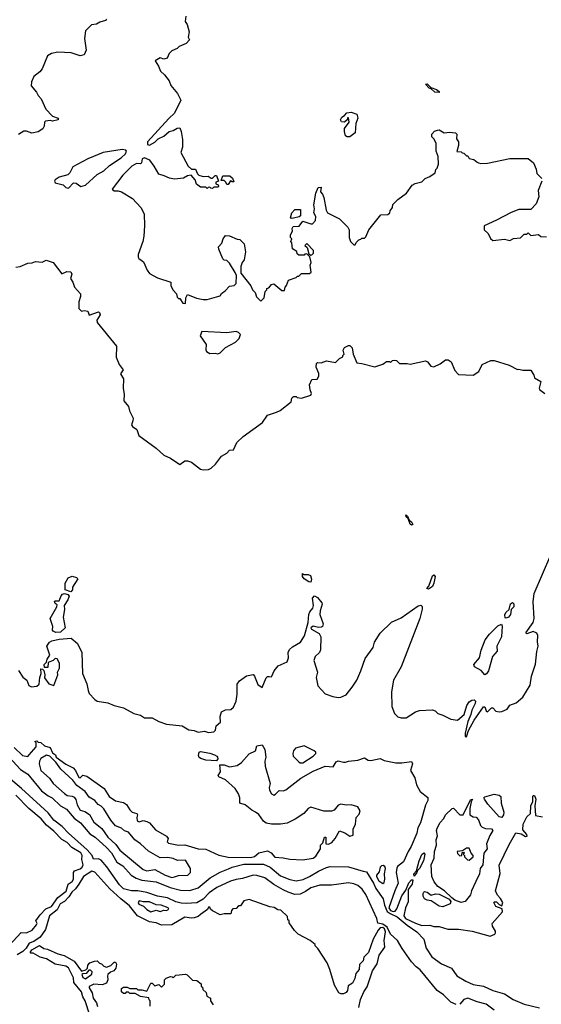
# Model space of a CAD drawing. Extents: x 2239805 to 2396427, y 665731 to 772158.
# Tile 134 of 256: x 2314603 to 2318586, y 703589 to 711109. Entities that reach past the tile are written whole.
import ezdxf

# ---------------------------------------------------------------- set-up
doc = ezdxf.new("R2010")
doc.units = 0

msp = doc.modelspace()

# ---------------------------------------------------------------- linework, layer by layer
at = {"layer": '0CON05XD'}
for points in [[(2315872.5, 711135), (2315867.5, 711095), (2315881.7, 711071.7), (2315897.5, 711015), (2315890, 710975), (2315900, 710955), (2315875, 710927.5), (2315820, 710905), (2315805, 710890), (2315765, 710870), (2315745, 710850), (2315730, 710815), (2315705, 710807.5), (2315675, 710817.5), (2315637.5, 710795), (2315663.6, 710753.6), (2315677.5, 710715), (2315708.3, 710688.3), (2315745, 710642.5), (2315756.4, 710606.4), (2315807.5, 710545), (2315832.5, 710495), (2315786.2, 710395), (2315741.2, 710355), (2315580, 710175), (2315580, 710155), (2315595, 710150), (2315635, 710172.5), (2315660.8, 710199.2), (2315705, 710220), (2315745, 710256.2), (2315775, 710263.8), (2315805, 710281.2), (2315825, 710282.5), (2315836.7, 710255), (2315846.2, 710195), (2315847.5, 710135), (2315833.3, 710095), (2315889.3, 709989.3), (2315915, 709967.5), (2315945, 709966.7), (2315960.7, 709930.7), (2315971.2, 709921.2), (2316005, 709910), (2316043, 709913), (2316065, 709897.5), (2316075, 709897.5), (2316095, 709920), (2316105, 709920), (2316120, 709875), (2316101.7, 709868.3), (2316100, 709855), (2316118.3, 709848.3), (2316120, 709835), (2316115, 709830), (2316085, 709830), (2316075, 709820), (2316061.7, 709821.7), (2316055, 709830), (2316041.7, 709828.3), (2316035, 709820), (2316025, 709830), (2315985, 709830), (2315953.6, 709853.6), (2315942.5, 709885), (2315911.7, 709921.7), (2315885, 709916.7), (2315855, 709898.8), (2315785, 709890), (2315748.3, 709898.3), (2315707, 709917), (2315665, 709930), (2315630.7, 709990.7), (2315595.7, 710035.7), (2315555, 710053.3), (2315537.5, 710045), (2315532.5, 710015), (2315525, 710007.5), (2315495, 710010), (2315459.6, 709990.4), (2315389.8, 709920.2), (2315310, 709815), (2315325, 709802.5), (2315355, 709802.5), (2315380, 709795), (2315465, 709742.5), (2315527.5, 709675), (2315552.5, 709625), (2315557.5, 709535), (2315550, 709455), (2315543.3, 709415), (2315507.5, 709315), (2315507.5, 709295), (2315512.5, 709285), (2315549.8, 709259.8), (2315576.9, 709195), (2315595, 709169.2), (2315655, 709137.5), (2315757.5, 709105), (2315757.5, 709075), (2315773.9, 709043.9), (2315800, 709015), (2315805, 708990), (2315815, 708980), (2315825, 708980), (2315850, 708945), (2315868.3, 708941.7), (2315872.5, 708985), (2315885, 709010), (2315953, 708983), (2316005, 708972.5), (2316035, 708972.5), (2316107, 708993), (2316135, 709000), (2316143.6, 709016.4), (2316173, 709037), (2316205, 709072.5), (2316241.7, 709078.3), (2316256.7, 709095), (2316257.5, 709155), (2316248.3, 709178.3), (2316205, 709250), (2316185, 709270), (2316165, 709272.5), (2316155, 709282.5), (2316123.3, 709355), (2316120, 709375), (2316147, 709403), (2316157.5, 709435), (2316175, 709460), (2316205, 709457.5), (2316263, 709433), (2316285, 709430), (2316317, 709397), (2316327, 709337), (2316317.5, 709275), (2316302.5, 709255), (2316292.5, 709225), (2316293, 709173), (2316367.5, 709075), (2316380, 709045), (2316400, 709025), (2316411.7, 708991.7), (2316445, 708960), (2316470, 708985), (2316478.3, 709031.7), (2316490, 709045), (2316490, 709055), (2316505, 709060), (2316525, 709087.5), (2316545, 709092.5), (2316605, 709040), (2316625, 709040), (2316630, 709065), (2316641.7, 709078.3), (2316655, 709120), (2316715, 709140), (2316725, 709150), (2316735, 709150), (2316755, 709170), (2316815, 709170), (2316828.3, 709181.7), (2316820, 709235), (2316830, 709255), (2316817.5, 709297.5), (2316795, 709320), (2316781.7, 709318.3), (2316775, 709310), (2316735, 709310), (2316721.7, 709321.7), (2316718.3, 709338.3), (2316685, 709360), (2316680, 709405), (2316672.5, 709415), (2316680, 709435), (2316670, 709445), (2316670, 709465), (2316687.5, 709492.5), (2316682.5, 709515), (2316691.7, 709528.3), (2316738.3, 709531.7), (2316765, 709570), (2316825, 709550), (2316839.5, 709550.5), (2316862.9, 709575), (2316865.4, 709605.4), (2316850, 709635), (2316854, 709665), (2316848.8, 709695), (2316863.3, 709785), (2316882.3, 709827.7), (2316905, 709830), (2316900, 709795), (2316916.1, 709776.1), (2316925, 709750), (2316942.5, 709655), (2316952.5, 709635), (2317045, 709587.5), (2317110, 709525), (2317120, 709505), (2317120, 709445), (2317130, 709415), (2317155, 709390), (2317165, 709390), (2317171.7, 709408.3), (2317191.7, 709428.3), (2317208.3, 709431.7), (2317215, 709440), (2317235, 709440), (2317245, 709450), (2317270, 709505), (2317361.7, 709618.3), (2317415, 709620), (2317430, 709635), (2317431.7, 709648.3), (2317450, 709675), (2317451.7, 709698.3), (2317490, 709735), (2317556.4, 709783.6), (2317600, 709845), (2317623, 709857), (2317675, 709870), (2317700, 709895), (2317735, 709910), (2317775, 709940), (2317780, 709965), (2317790, 709975), (2317800, 710005), (2317797.5, 710065), (2317782.5, 710105), (2317782.5, 710165), (2317765, 710200), (2317750, 710215), (2317750, 710235), (2317771.7, 710258.3), (2317793.6, 710266.4), (2317805, 710266.7), (2317845, 710243.8), (2317885, 710250), (2317930, 710245), (2317940, 710235), (2317938.3, 710198.3), (2317952.5, 710175), (2317953, 710147), (2317941.7, 710101.7), (2317975, 710100), (2317981.7, 710091.7), (2317995, 710090), (2318015, 710070), (2318025, 710070), (2318035, 710050), (2318071.7, 710041.7), (2318095, 710020), (2318106.7, 710016.7), (2318125, 710010), (2318176.1, 710013.9), (2318345, 710050), (2318485, 710050), (2318527.5, 710015), (2318547, 709967), (2318552.5, 709935), (2318590, 709895)], [(2315267, 711113), (2315258.3, 711101.7), (2315215, 711090), (2315190, 711075), (2315150.5, 711069.5), (2315106.7, 711025), (2315097.5, 710965), (2315110, 710875), (2315095, 710840), (2315065, 710832.5), (2314996.4, 710856.4), (2314895, 710862), (2314845, 710851.9), (2314815, 710832), (2314775.5, 710734.5), (2314758.3, 710711.7), (2314710, 710675), (2314692.5, 710635), (2314690, 710605), (2314732.5, 710555), (2314745, 710530), (2314767.5, 710505), (2314802.5, 710425), (2314855, 710373.3), (2314895.8, 710355.8), (2314896.7, 710345), (2314855, 710333.8), (2314835, 710340), (2314800, 710335), (2314793, 710327), (2314790, 710295), (2314780, 710275), (2314745, 710252.5), (2314695, 710242.5), (2314655, 710256.7), (2314635, 710256.7), (2314595, 710233.3)], [(2317805, 710552.5), (2317772.5, 710555), (2317745, 710580), (2317730, 710585), (2317702.5, 710617.5), (2317715, 710620), (2317741.7, 710591.7), (2317785, 710576.7), (2317805, 710560), (2317805, 710552.5)], [(2317125, 710213.3), (2317103.6, 710213.6), (2317091.7, 710221.7), (2317082.5, 710255), (2317083, 710277), (2317120, 710325), (2317115, 710360), (2317105, 710360), (2317102.5, 710345), (2317083, 710327), (2317060, 710330), (2317052.5, 710345), (2317062.5, 710365), (2317083, 710377), (2317101.7, 710398.3), (2317135, 710402.5), (2317177.7, 710387.7), (2317186.1, 710356.1), (2317169.2, 710315), (2317164, 710246), (2317125, 710213.3)], [(2314975, 709822.5), (2315015, 709862.5), (2315035, 709860), (2315070, 709835), (2315105, 709846), (2315195, 709926), (2315245, 709954.3), (2315288, 709995), (2315377.4, 710052.6), (2315411.2, 710085), (2315420, 710105), (2315412.5, 710112.5), (2315385, 710116.7), (2315240, 710095), (2315123.3, 710045), (2315010, 709985), (2314985, 709940), (2314970, 709925), (2314905, 709906.7), (2314875, 709886.7), (2314870, 709875), (2314875, 709862.5), (2314935, 709847.5), (2314955, 709827.5), (2314975, 709822.5)], [(2316195, 709850), (2316185, 709850), (2316178.3, 709868.3), (2316165, 709880), (2316141.7, 709881.7), (2316155, 709917.5), (2316207, 709917), (2316228.3, 709898.3), (2316238.3, 709871.7), (2316225, 709870), (2316211.7, 709878.3), (2316195, 709850)], [(2318590, 709875), (2318562.5, 709805), (2318567.5, 709755), (2318547, 709703), (2318505, 709660), (2318415, 709660), (2318355, 709637.5), (2318243.3, 709576.7), (2318150, 709535), (2318150, 709505), (2318180, 709475), (2318197, 709437), (2318215, 709422.5), (2318305, 709432.5), (2318345, 709422.5), (2318373, 709437), (2318427, 709443), (2318455, 709470), (2318475, 709470), (2318485, 709480), (2318505, 709460), (2318565, 709467.5), (2318583, 709453), (2318625, 709450)], [(2316675, 709590), (2316670, 709595), (2316680, 709635), (2316705, 709660), (2316748.3, 709658.3), (2316748.3, 709611.7), (2316737, 709603), (2316695, 709593.3), (2316675, 709590)], [(2316825, 709310), (2316835, 709312.5), (2316847.5, 709325), (2316847.5, 709345), (2316795, 709400), (2316780, 709385), (2316798.3, 709368.3), (2316811.7, 709321.7), (2316825, 709310)], [(2314575, 709218.1), (2314605.8, 709224.2), (2314665, 709248.8), (2314699.3, 709250.7), (2314725, 709261.2), (2314775, 709257.5), (2314805, 709272.5), (2314860, 709255), (2314925, 709167.5), (2314964.4, 709185.6), (2314995, 709183.8), (2315001.4, 709165), (2314992.3, 709132.3), (2315010, 709105), (2315022.5, 709065), (2315067.5, 709015), (2315067.5, 708995), (2315053.6, 708953.6), (2315053.9, 708903.9), (2315075, 708882.5), (2315095, 708887.5), (2315123.3, 708883.3), (2315135, 708852.5), (2315205, 708876.7), (2315213, 708873), (2315216.7, 708855), (2315193.3, 708815), (2315193.8, 708795), (2315342.9, 708615), (2315340.7, 708530.7), (2315363.3, 708475), (2315392.5, 708435), (2315372.5, 708405), (2315396.7, 708365), (2315392.5, 708295), (2315401.2, 708245), (2315398.3, 708198.3), (2315433.8, 708155), (2315440.5, 708120.5), (2315470, 708065), (2315466.7, 708045), (2315456.2, 708015), (2315465, 708001.2), (2315498.3, 707978.3), (2315514.1, 707934.1), (2315646.4, 707836.4), (2315705, 707782.5), (2315755, 707760), (2315825, 707712.5), (2315865, 707738.8), (2315885, 707738.8), (2315915, 707730), (2315985, 707676.7), (2316005, 707670), (2316045, 707673.3), (2316066.1, 707683.9), (2316097.5, 707715), (2316143.6, 707776.4), (2316185, 707797.5), (2316205, 707820), (2316236.4, 707823.6), (2316260.7, 707879.3), (2316310, 707925), (2316457.7, 708032.3), (2316495, 708087.5), (2316565, 708110), (2316592.5, 708125), (2316675, 708190), (2316681.7, 708218.3), (2316695, 708230), (2316715, 708230), (2316723, 708223), (2316755, 708217.5), (2316825, 708240), (2316832.5, 708255), (2316820.7, 708280.7), (2316815, 708320), (2316835, 708360), (2316875, 708362.5), (2316887.5, 708385), (2316887, 708407), (2316867.5, 708455), (2316868.3, 708481.7), (2316878.3, 708491.7), (2316905, 708487.5), (2316945, 708502.5), (2317015, 708490), (2317045, 708520), (2317070, 708535), (2317070, 708545), (2317080, 708555), (2317072.5, 708585), (2317082.5, 708605), (2317115, 708620), (2317125, 708620), (2317141.7, 708601.7), (2317150, 708555), (2317177, 708487), (2317215, 708483.3), (2317315, 708457.5), (2317375, 708476.7), (2317405, 708497.5), (2317427, 708497), (2317435, 708490), (2317450, 708505), (2317465, 708507.5), (2317480, 708505), (2317503, 708483), (2317563, 708483), (2317585, 708477.5), (2317703, 708503), (2317717.5, 708495), (2317741.7, 708461.7), (2317765, 708457.5), (2317815, 708480), (2317855, 708510), (2317875, 708510), (2317897.5, 708495), (2317925, 708430), (2317955, 708400), (2318065, 708393.3), (2318108.8, 708421.2), (2318133.9, 708476.1), (2318200, 708505), (2318225, 708506.7), (2318339.5, 708469.5), (2318405, 708437.5), (2318415, 708440), (2318445, 708431.2), (2318505, 708433.3), (2318528.8, 708395), (2318533.6, 708373.6), (2318583.3, 708345), (2318570, 708295), (2318572.5, 708285), (2318613, 708253)], [(2316115, 708557.5), (2316135, 708563.3), (2316173.9, 708606.1), (2316250, 708645), (2316280, 708675), (2316290, 708705), (2316275, 708720), (2316255, 708727.5), (2316185, 708716.7), (2315993.6, 708726.4), (2315982.5, 708695), (2316027, 708627), (2316023.6, 708586.4), (2316030, 708575), (2316055, 708560), (2316095, 708562.5), (2316115, 708557.5)], [(2317595, 707247.5), (2317584, 707255), (2317570, 707300), (2317555, 707312.5), (2317551.7, 707328.3), (2317565, 707317.5), (2317577.5, 707287.5), (2317595, 707272.5), (2317605, 707252.5), (2317595, 707247.5)], [(2317625, 705822.5), (2317655, 705832.5), (2317755, 705837.5), (2317775, 705830), (2317795, 705810), (2317835, 705797.5), (2317895, 705767.5), (2317945, 705760), (2317996.9, 705803.1), (2318018.3, 705871.7), (2318035, 705898.5), (2318055, 705912.2), (2318073.9, 705913.9), (2318083.8, 705903.8), (2318082, 705885), (2318054.4, 705835), (2318048.6, 705801.4), (2318025, 705747.5), (2318005, 705660), (2318003.8, 705633.8), (2318015, 705632.5), (2318030, 705680), (2318072.5, 705757.5), (2318145, 705860), (2318155, 705860), (2318165, 705830), (2318175, 705823.3), (2318205, 705852.5), (2318215, 705852.5), (2318237.7, 705827.7), (2318265, 705822), (2318284.1, 705825.9), (2318326.1, 705843.9), (2318345, 705872.5), (2318395, 705890), (2318445.8, 705935), (2318502, 706025), (2318512, 706095), (2318542.7, 706187.3), (2318552, 706282), (2318562.9, 706325), (2318557.3, 706357.3), (2318559.4, 706405), (2318552.7, 706422.7), (2318525, 706435.6), (2318475, 706417.5), (2318467.5, 706425), (2318524.5, 706505.5), (2318530.8, 706535), (2318522.7, 706662.7), (2318532.1, 706725), (2318657.9, 707022.1)], [(2314995, 706740), (2314950, 706755), (2314951.4, 706805), (2314973.7, 706846.3), (2315005, 706859.4), (2315038, 706848), (2315047, 706837), (2315007.5, 706775), (2315006.4, 706753.6), (2314995, 706740)], [(2316825, 706812.5), (2316810, 706815), (2316775, 706837.5), (2316762.5, 706855), (2316761.7, 706878.3), (2316772.5, 706872.5), (2316805, 706872.5), (2316823, 706863), (2316832.5, 706835), (2316825, 706812.5)], [(2317725, 706760), (2317712.5, 706765), (2317728.3, 706781.7), (2317755, 706860), (2317765, 706870), (2317776.7, 706855), (2317765.8, 706804.2), (2317755, 706780), (2317725, 706760)], [(2314595, 706137.5), (2314626.1, 706086.1), (2314656.7, 706065), (2314673.6, 706023.6), (2314693, 706013), (2314735, 706017.5), (2314752.5, 706035), (2314757.5, 706085), (2314767.5, 706115), (2314765, 706150), (2314778.3, 706148.3), (2314787.5, 706137.5), (2314796.2, 706105), (2314793, 706083), (2314825, 706037.5), (2314865, 706022.5), (2314893.3, 706105), (2314892.5, 706125), (2314906.7, 706155), (2314906.2, 706195), (2314888.3, 706228.3), (2314875, 706230), (2314860, 706215), (2314821.7, 706198.3), (2314818.3, 706161.7), (2314791.7, 706161.7), (2314790, 706185), (2314808.3, 706201.7), (2314812.5, 706225), (2314832.5, 706255), (2314810, 706325), (2314830, 706355), (2314847.5, 706365), (2314905, 706377.5), (2314995.5, 706385.5), (2315044.5, 706344.5), (2315077.5, 706275), (2315082.5, 706115), (2315115.8, 706035.8), (2315125.8, 705985), (2315135, 705963.3), (2315176.1, 705916.1), (2315195, 705903.3), (2315275, 705892), (2315325, 705870), (2315395, 705852), (2315475, 705810), (2315525.9, 705795.9), (2315555, 705776.7), (2315615, 705776.7), (2315665, 705748.8), (2315725, 705728), (2315845, 705716.2), (2315895, 705683.8), (2315935, 705680), (2315965, 705666.2), (2316013.6, 705673.6), (2316045, 705663.8), (2316085, 705670), (2316098.3, 705681.7), (2316103.9, 705716.1), (2316135.7, 705744.3), (2316134.2, 705785.8), (2316145, 705823.3), (2316175, 705836.7), (2316215, 705840), (2316235, 705857.5), (2316256.7, 705905), (2316263.6, 705956.4), (2316263.8, 706035), (2316280.7, 706059.3), (2316335, 706097.5), (2316385, 706106.7), (2316396.7, 706095), (2316421.9, 706031.9), (2316455, 706007.5), (2316485, 706082.5), (2316495, 706093.3), (2316508.3, 706091.7), (2316525, 706090), (2316546.7, 706135), (2316577.5, 706175), (2316645.9, 706204.1), (2316656.1, 706233.9), (2316654.1, 706275.9), (2316662.7, 706297.3), (2316685, 706320), (2316747.5, 706355), (2316778.3, 706401.7), (2316806.4, 706503.6), (2316810, 706565), (2316817.5, 706585), (2316842.5, 706615), (2316846.4, 706633.6), (2316838.3, 706691.7), (2316855, 706707.5), (2316876.4, 706696.4), (2316910, 706655), (2316912.5, 706645), (2316897.5, 706595), (2316895.8, 706565), (2316921.4, 706495), (2316916, 706475), (2316905, 706468.6), (2316885, 706465.7), (2316845, 706476.7), (2316827.5, 706465), (2316832.5, 706455), (2316889.7, 706419.7), (2316902.5, 706395), (2316900.8, 706295), (2316891.4, 706275), (2316858.6, 706245), (2316850, 706215), (2316876, 706125), (2316868, 706085), (2316880, 706020), (2316935, 705960), (2316995, 705938.8), (2317035, 705932), (2317055.8, 705934.2), (2317095, 705951.2), (2317141.7, 706011.7), (2317176.2, 706065), (2317208.8, 706135), (2317240.3, 706229.7), (2317303.3, 706315), (2317311.2, 706355), (2317356.1, 706423.9), (2317442.7, 706507.3), (2317515, 706540), (2317645, 706633.3), (2317667, 706637), (2317677, 706627), (2317676.4, 706606.4), (2317657.5, 706535), (2317516.2, 706165), (2317456.7, 706065), (2317441.2, 705975), (2317443.9, 705863.9), (2317465, 705810), (2317490, 705785), (2317515, 705777.5), (2317555, 705777.5), (2317625, 705822.5)], [(2314878.7, 706428.7), (2314857.7, 706437.7), (2314853.3, 706445), (2314857.1, 706475), (2314836.7, 706535), (2314887.5, 706625), (2314890, 706640), (2314875, 706650), (2314870, 706665), (2314875, 706670), (2314905, 706670), (2314921.1, 706708.9), (2314929.5, 706720.5), (2314945, 706726.2), (2314969.7, 706719.7), (2314981.2, 706705), (2314971.4, 706678.6), (2314942.5, 706635), (2314945.8, 706605), (2314934.2, 706544.2), (2314950, 706465), (2314915, 706431.8), (2314878.7, 706428.7)], [(2318317.5, 706537.5), (2318310.7, 706540.7), (2318308, 706565), (2318317, 706583), (2318340, 706605), (2318351.9, 706648.1), (2318365, 706656.7), (2318376.1, 706646.1), (2318376.9, 706625), (2318356.9, 706603.1), (2318351.8, 706565), (2318335, 706544.2), (2318317.5, 706537.5)], [(2318155, 706104), (2318127.1, 706137.1), (2318076, 706165), (2318071.2, 706185), (2318113.9, 706236.1), (2318127.7, 706292.3), (2318157.7, 706372.3), (2318190, 706415), (2318255, 706480), (2318281.7, 706491.7), (2318287.5, 706477.5), (2318282.7, 706395), (2318246.9, 706325), (2318249.6, 706285), (2318213.1, 706245), (2318181.9, 706135), (2318168.3, 706111.7), (2318155, 706104)], [(2314560.5, 705550.5), (2314625, 705490), (2314665, 705482.5), (2314676.4, 705493.6), (2314730, 705555), (2314730, 705585), (2314720, 705595), (2314735, 705600), (2314745, 705590), (2314765, 705587.5), (2314793, 705563), (2314835, 705550), (2314855, 705510), (2314877.5, 705495), (2314882.5, 705475), (2314955, 705422.5), (2315012.5, 705395), (2315030, 705375), (2315055, 705320), (2315065, 705317.5), (2315085, 705337.5), (2315115, 705330), (2315247.7, 705237.7), (2315287, 705177), (2315335, 705142.5), (2315395, 705130), (2315420, 705115), (2315443.3, 705075), (2315462.5, 705055), (2315497.5, 705045), (2315502.5, 705035), (2315496.7, 705015), (2315500.5, 704990.5), (2315515, 704983.3), (2315545, 704992.5), (2315575, 704986), (2315593.3, 704975), (2315640.8, 704920.8), (2315725, 704872.5), (2315736.2, 704855), (2315728.3, 704828.3), (2315739.3, 704819.3), (2315815, 704803.3), (2315863, 704807), (2315965, 704776.9), (2316025, 704773.1), (2316125, 704727.1), (2316195, 704712.9), (2316365, 704710.8), (2316395, 704718), (2316430, 704745), (2316495, 704762), (2316524.2, 704744.2), (2316552.3, 704712.3), (2316615, 704708), (2316665, 704696), (2316765, 704690.8), (2316845, 704704.2), (2316865, 704718.8), (2316900, 704775), (2316900, 704805), (2316918.3, 704821.7), (2316930, 704865), (2316940, 704865), (2316940, 704815), (2316961.7, 704811.7), (2316986.2, 704825), (2317013.3, 704855), (2317045, 704912.5), (2317085, 704898.8), (2317125, 704873.8), (2317149.3, 704880.7), (2317150, 704925), (2317166.7, 704965), (2317172.5, 705015), (2317195, 705040), (2317202.5, 705065), (2317185, 705097.5), (2317135, 705112.5), (2317095, 705108.8), (2317055, 705117.5), (2317035, 705110), (2317005, 705072.5), (2316985, 705062.5), (2316925, 705063.3), (2316825, 705093.3), (2316806.1, 705083.9), (2316773.3, 705045), (2316707.5, 705002.5), (2316645, 704971.2), (2316595, 704963.3), (2316525, 704963.8), (2316485, 704972.5), (2316465, 704987.5), (2316429.3, 705039.3), (2316405, 705056.2), (2316375, 705071.2), (2316325, 705112.5), (2316284.1, 705124.1), (2316283.3, 705165), (2316273.3, 705195), (2316247.5, 705237.5), (2316175, 705303.3), (2316123.3, 705325), (2316117.5, 705335), (2316137.5, 705365), (2316131.7, 705418.3), (2316165, 705416.7), (2316205, 705402.9), (2316265, 705412), (2316295.7, 705434.3), (2316355, 705501.2), (2316402.5, 705525), (2316415, 705562.5), (2316455, 705570), (2316473.8, 705535), (2316482, 705475), (2316475.8, 705445), (2316477.5, 705407.5), (2316516.1, 705276.1), (2316508.8, 705245), (2316511.2, 705225), (2316526.1, 705196.1), (2316545, 705186.7), (2316557.7, 705192.3), (2316585, 705222.5), (2316615, 705220), (2316635, 705226.7), (2316750, 705315), (2316845, 705370), (2316935, 705407.5), (2316998, 705402), (2317018.5, 705441.5), (2317035, 705449.4), (2317075, 705437.5), (2317091.7, 705438.3), (2317115, 705446.2), (2317185, 705453.3), (2317235, 705471.2), (2317265, 705453.8), (2317285, 705450.8), (2317355, 705466), (2317385, 705451.2), (2317475, 705433.8), (2317522.3, 705432.3), (2317595, 705442.5), (2317603.3, 705425), (2317586.2, 705375), (2317619.1, 705319.1), (2317632.9, 705265), (2317661.4, 705215), (2317718.6, 705168.6), (2317719.2, 705145), (2317700.6, 705109.4), (2317664.7, 704975), (2317643.9, 704936.1), (2317635.2, 704895), (2317593.4, 704795), (2317568.8, 704755), (2317535, 704677.3), (2317488.6, 704641.4), (2317482.4, 704627.6), (2317477.1, 704595), (2317492, 704515), (2317468.4, 704455), (2317420.9, 704325), (2317435, 704303.9), (2317455, 704297.5), (2317469.1, 704300.9), (2317482.7, 704317.3), (2317522, 704418), (2317550.7, 704459.3), (2317575, 704515.7), (2317595, 704540), (2317605, 704540), (2317598.9, 704505), (2317570.6, 704465), (2317569, 704371), (2317548.1, 704325), (2317535.3, 704265), (2317547.8, 704245), (2317625, 704208), (2317675, 704191.2), (2317735, 704193.3), (2317765, 704183.3), (2317805, 704183.3), (2317871.7, 704161.7), (2317955, 704163.3), (2318058.3, 704148.3), (2318195, 704110), (2318230, 704125), (2318237.5, 704135), (2318237, 704147), (2318212.5, 704185), (2318210, 704205), (2318290, 704295), (2318288.3, 704318.3), (2318240, 704335), (2318222.5, 704365), (2318225, 704370), (2318245, 704370), (2318265, 704350), (2318285, 704340), (2318292.5, 704365), (2318275, 704397.5), (2318251.7, 704421.7), (2318236.7, 704455), (2318273, 704587), (2318265, 704650), (2318340.3, 704809.7), (2318392.5, 704897.5), (2318431.7, 704891.7), (2318465, 704870), (2318477, 704873), (2318476.7, 704885), (2318445, 704920), (2318448, 704965), (2318475, 705021.2), (2318504, 705046), (2318506, 705105), (2318521.2, 705138.8), (2318522, 705175), (2318525, 705182.5), (2318535, 705182.5), (2318543.3, 705155), (2318536.7, 705105), (2318541.7, 705031.7), (2318595, 705020)], [(2315765, 704557.5), (2315785, 704563.3), (2315815, 704573.3), (2315886.1, 704573.9), (2315907.5, 704595), (2315907.5, 704625), (2315868.3, 704688.3), (2315807, 704687), (2315775, 704702.5), (2315735, 704710), (2315675, 704707.5), (2315587.7, 704757.7), (2315526.7, 704815), (2315482.5, 704845), (2315435, 704902.5), (2315403.9, 704913.9), (2315380, 704935), (2315335, 704952.5), (2315300, 704995), (2315245, 705082.5), (2315225, 705102.5), (2315203.6, 705113.6), (2315176.1, 705146.1), (2315135, 705170), (2315102.5, 705215), (2315040.5, 705260.5), (2315009.5, 705299.5), (2314916.7, 705385), (2314878.8, 705438.8), (2314833.6, 705483.6), (2314808.3, 705491.7), (2314764.2, 705465.8), (2314754.3, 705445.7), (2314752.9, 705425), (2314764.3, 705374.3), (2314830, 705315), (2314858.8, 705275), (2314945, 705198), (2314965, 705184.3), (2315005, 705179.2), (2315019.5, 705169.5), (2315032.2, 705152.2), (2315041.1, 705111.1), (2315065, 705072.5), (2315100.6, 705060.6), (2315137.5, 705037.5), (2315169.7, 704979.7), (2315230.9, 704930.9), (2315275, 704866.2), (2315338.3, 704808.3), (2315366.7, 704765), (2315545, 704617.5), (2315575, 704607.5), (2315635, 704617.5), (2315715, 704573.8), (2315765, 704557.5)], [(2316105, 705447.5), (2316025, 705454), (2315985.8, 705465.8), (2315974.4, 705474.4), (2315969.4, 705489.4), (2315972.5, 705515), (2315985, 705518.9), (2316055, 705507.5), (2316091.2, 705495), (2316108.8, 705485), (2316114, 705475), (2316116.2, 705463.8), (2316105, 705447.5)], [(2316765, 705432.5), (2316843.3, 705485), (2316863.3, 705505), (2316863.3, 705515), (2316852.5, 705525), (2316775, 705562.5), (2316710, 705545), (2316693.8, 705525), (2316688.8, 705505), (2316692.5, 705485), (2316732.3, 705442.3), (2316745, 705433.8), (2316765, 705432.5)], [(2314523.1, 705475), (2314610.7, 705380.7), (2314665.2, 705345.2), (2314770.2, 705220.2), (2314820.5, 705180.5), (2314852.2, 705165), (2314914, 705104), (2314960, 705080), (2315020, 705010), (2315068.5, 704975), (2315139.5, 704889.5), (2315178.8, 704865), (2315266.6, 704785), (2315305.2, 704745), (2315343.9, 704673.9), (2315390.9, 704645), (2315454.8, 704574.8), (2315491.5, 704551.5), (2315536.2, 704536.2), (2315645, 704523), (2315751.9, 704481.9), (2315829.9, 704459.9), (2315902.3, 704457.7), (2315965, 704477.1), (2316056.9, 704555), (2316135, 704598.2), (2316197.5, 704622.5), (2316225, 704635.2), (2316315, 704658.5), (2316465, 704658.5), (2316516, 704635), (2316595, 704570), (2316665, 704542.3), (2316715, 704532.6), (2316767, 704543), (2316815.9, 704564.1), (2316885, 704606), (2316945, 704634.3), (2316975, 704641.2), (2317115, 704639.3), (2317225, 704604.2), (2317251.3, 704601.3), (2317305.9, 704515), (2317322.8, 704472.8), (2317379.6, 704395), (2317388.6, 704345), (2317408.4, 704298.4), (2317430.9, 704280.9), (2317486.7, 704256.7), (2317562.7, 704192.7), (2317635, 704143.2), (2317689.6, 704085), (2317707.3, 704017.3), (2317751.3, 703951.3), (2317825, 703898.5), (2317901.2, 703865), (2317941.9, 703805), (2318008.6, 703765), (2318065, 703740.8), (2318144.1, 703725.9), (2318215, 703694), (2318305, 703667.5), (2318371.9, 703625), (2318455, 703589.4), (2318571.9, 703561.9)], [(2317935, 703586), (2317895, 703604.2), (2317840.2, 703660.2), (2317791.1, 703695), (2317662.3, 703852.3), (2317629.4, 703875), (2317595, 703911.7), (2317522.4, 704015), (2317489.1, 704075), (2317435, 704123.1), (2317408.2, 704178.2), (2317375, 704201.5), (2317338.5, 704208.5), (2317329.3, 704245), (2317246.5, 704426.5), (2317217.1, 704467.1), (2317185, 704494.8), (2317155, 704508.9), (2317115, 704516.1), (2316985, 704499), (2316895, 704499.6), (2316825, 704478.3), (2316785, 704449.4), (2316745, 704430), (2316705, 704427.6), (2316653.8, 704446.2), (2316615, 704462.4), (2316545, 704504.8), (2316475.5, 704555.5), (2316415, 704573.1), (2316386, 704574), (2316305, 704548.3), (2316255, 704541.7), (2316212.1, 704527.9), (2316108.5, 704481.5), (2316049.6, 704440.4), (2316005, 704392.3), (2315955, 704364.4), (2315875, 704357.5), (2315835, 704361.9), (2315795, 704371.1), (2315731.7, 704401.7), (2315655, 704414.8), (2315575, 704443.5), (2315505, 704456.1), (2315456.2, 704455), (2315395, 704471), (2315365, 704500.9), (2315268.4, 704638.4), (2315225, 704688.9), (2315205, 704699.3), (2315167.3, 704697.3), (2315157.1, 704725), (2315117.6, 704767.6), (2314975.4, 704895), (2314926.9, 704946.9), (2314865, 704996.1), (2314819.8, 705049.8), (2314618, 705238), (2314500.8, 705335)], [(2318285, 705014.2), (2318265, 705020), (2318178.3, 705118.3), (2318151.2, 705155), (2318148, 705165), (2318155.7, 705174.3), (2318225, 705193.6), (2318263.3, 705185), (2318277.5, 705175), (2318280, 705125), (2318298.9, 705055), (2318296.5, 705035), (2318285, 705014.2)], [(2314495, 704006.7), (2314615, 704137.5), (2314654.2, 704134.2), (2314699.4, 704155), (2314731.2, 704195), (2314735.5, 704205), (2314725.8, 704225), (2314758.7, 704271.3), (2314802.9, 704317.1), (2314846.1, 704335), (2314895.7, 704404.3), (2314957.8, 704452.2), (2314972.7, 704507.3), (2315005, 704527.2), (2315014.8, 704545), (2315014, 704595), (2315020.8, 704609.2), (2315065.8, 704624.2), (2315081.2, 704635), (2315087.7, 704655), (2315078.6, 704695), (2315079.2, 704725), (2315069.2, 704745), (2315001.2, 704785), (2314965, 704823.3), (2314925, 704846.7), (2314865, 704910), (2314807.3, 704957.3), (2314766.7, 705005), (2314672.5, 705085), (2314575, 705186.2)], [(2317974.3, 704365.7), (2317926.2, 704385), (2317901.7, 704401.7), (2317848, 704455), (2317795, 704488.6), (2317768, 704525), (2317750, 704565), (2317745.8, 704655), (2317767.1, 704705), (2317769.4, 704755), (2317785.6, 704805), (2317784.4, 704845.6), (2317792.5, 704875), (2317785.8, 704915), (2317790, 704935), (2317815, 704978), (2317842, 705008), (2317855, 705036), (2317905, 705083.8), (2317915, 705086.7), (2317965, 705036.7), (2317990, 705035), (2318045, 705150), (2318060, 705155), (2318050, 705135), (2318040, 705085), (2318040, 705035), (2318065, 705020), (2318088.3, 705018.3), (2318107, 704997), (2318122.5, 704955), (2318135, 704942.5), (2318160.7, 704930.7), (2318205, 704930), (2318216.2, 704916.2), (2318192.5, 704877.5), (2318168.5, 704815), (2318171.9, 704775), (2318145.9, 704744.1), (2318140, 704655), (2318120, 704625), (2318114.3, 704585), (2318085.8, 704525.8), (2318054.1, 704455.9), (2318046.5, 704425), (2318005, 704374.5), (2317974.3, 704365.7)], [(2317615, 704567.5), (2317613.3, 704585), (2317633, 704607), (2317653.3, 704685), (2317675, 704733.3), (2317690, 704745), (2317695.7, 704735), (2317686.2, 704683.8), (2317655.8, 704625), (2317640, 704610), (2317636, 704595), (2317615, 704567.5)], [(2318035, 704690), (2318066.2, 704715), (2318066, 704726), (2318051.7, 704741.7), (2318035, 704780), (2318015, 704780), (2317985, 704760), (2317942.5, 704755), (2317945, 704740), (2317965, 704722.5), (2317980, 704725), (2317981.7, 704748.3), (2317995, 704750), (2318000, 704745), (2317990, 704735), (2318000, 704725), (2318000, 704715), (2318021.7, 704691.7), (2318035, 704690)], [(2317192.5, 703565), (2317205.7, 703625), (2317230.2, 703685), (2317257, 703723), (2317297.5, 703845), (2317332, 703898), (2317349, 703965), (2317392.5, 704025), (2317387.4, 704075), (2317397.2, 704142.8), (2317388.4, 704165), (2317375, 704175.1), (2317355, 704171.9), (2317340, 704155), (2317302, 704085), (2317266, 703984), (2317231.8, 703948.2), (2317225, 703920), (2317197.8, 703892.2), (2317194.7, 703855), (2317170, 703825), (2317161.9, 703785), (2317145, 703750), (2317111.5, 703728.5), (2317106, 703695), (2317095, 703677.5), (2317075, 703667.5), (2317055, 703667.5), (2317040, 703675), (2317007.5, 703735), (2316972.5, 703855), (2316950, 703905), (2316880, 704015), (2316860, 704035), (2316860, 704045), (2316820, 704075), (2316730, 704125), (2316701.7, 704151.7), (2316661.7, 704211.7), (2316660, 704225), (2316650, 704235), (2316648.3, 704258.3), (2316597, 704307), (2316575, 704310), (2316547, 704327), (2316513, 704333), (2316355, 704390), (2316315, 704380), (2316288.3, 704341.7), (2316275, 704340), (2316255, 704320), (2316231.7, 704318.3), (2316220, 704305), (2316215, 704280), (2316165, 704280), (2316133, 704273), (2316075, 704302.5), (2316060, 704315), (2316055, 704330), (2316045, 704330), (2316036.4, 704313.6), (2315983.3, 704275), (2315965, 704260), (2315935, 704250), (2315915, 704246.7), (2315865, 704253.8), (2315765, 704194.4), (2315685, 704192), (2315645, 704210), (2315595, 704219.2), (2315503.3, 704265), (2315441.7, 704341.7), (2315375, 704393.3), (2315291.3, 704471.3), (2315177.6, 704597.6), (2315155, 704605.5), (2315090.8, 704565), (2315055.1, 704504.9), (2315029.7, 704470.3), (2315001.1, 704445), (2314979.6, 704410.4), (2314946.6, 704373.4), (2314912.6, 704355), (2314889.4, 704310.6), (2314832.1, 704265), (2314799.4, 704160.6), (2314759.7, 704100.3), (2314712.5, 704067.5), (2314675, 704055.3), (2314653.9, 704016.1), (2314627.8, 703992.2), (2314585, 703965.6)], [(2317375, 704511.2), (2317385, 704520), (2317392, 704545), (2317388.8, 704585), (2317396.2, 704625), (2317391.2, 704641.2), (2317378.1, 704648.1), (2317365, 704645.5), (2317354.5, 704635), (2317349.2, 704600.8), (2317328.8, 704575), (2317328, 704565), (2317345, 704532), (2317375, 704511.2)], [(2317835, 704333.9), (2317805, 704337.3), (2317745, 704378.8), (2317715, 704383.1), (2317695, 704394.2), (2317683.8, 704415), (2317683.8, 704435), (2317690, 704445), (2317695, 704450), (2317715, 704446.2), (2317745, 704422.5), (2317778, 704432), (2317805, 704429.4), (2317881.7, 704391.7), (2317894.2, 704374.2), (2317889.2, 704355), (2317835, 704333.9)], [(2315605, 704296), (2315645, 704306.7), (2315675, 704296.2), (2315705, 704307.5), (2315725, 704303.8), (2315742.5, 704315), (2315737.5, 704325), (2315683.6, 704346.4), (2315645, 704348.8), (2315595, 704370.8), (2315545, 704371.2), (2315515, 704380), (2315506.7, 704365), (2315512.7, 704352.7), (2315549.2, 704339.2), (2315575, 704313.8), (2315605, 704296)], [(2315140, 703505), (2315104, 703615), (2315085.6, 703645.6), (2315076.2, 703685), (2315017.5, 703755), (2315015, 703790), (2314975, 703866.2), (2314955, 703878.6), (2314875, 703896.2), (2314806.8, 703936.8), (2314759.2, 703949.2), (2314705, 703978), (2314688.3, 703978.3), (2314682.5, 703985), (2314696.7, 704005), (2314755, 704038.8), (2314787.5, 704015), (2314815, 704010), (2314895, 703974), (2314941.7, 703961.7), (2315018.8, 703918.8), (2315075, 703842.5), (2315107.5, 703852.5), (2315120, 703865), (2315123, 703887), (2315140, 703905), (2315175, 703917.5), (2315195, 703920), (2315211.7, 703901.7), (2315228.3, 703898.3), (2315245, 703880), (2315265, 703872.5), (2315300, 703885), (2315325, 703910), (2315335, 703910), (2315342.5, 703895), (2315337.5, 703865), (2315322.5, 703845), (2315296.4, 703833.6), (2315277.5, 703815), (2315272.5, 703805), (2315277.5, 703775), (2315265, 703750), (2315233, 703737), (2315168.3, 703741.7), (2315132.5, 703725), (2315132.5, 703715), (2315156.7, 703676.7), (2315163.8, 703635), (2315188.6, 703598.6), (2315197.5, 703572.5)], [(2315105, 703782.5), (2315155, 703820), (2315157, 703837), (2315145, 703850), (2315131.7, 703848.3), (2315110, 703825), (2315085, 703822.5), (2315077.5, 703815), (2315085, 703793.8), (2315105, 703782.5)], [(2315600, 703575), (2315600, 703615), (2315591.7, 703621.7), (2315588.3, 703638.3), (2315525, 703647.5), (2315485, 703670), (2315445, 703670), (2315435, 703680), (2315415, 703680), (2315408.3, 703671.7), (2315395, 703670), (2315380, 703685), (2315381.7, 703708.3), (2315395, 703720), (2315425, 703720), (2315445, 703710), (2315495, 703710), (2315505, 703700), (2315535, 703700), (2315575, 703690), (2315605, 703750), (2315615, 703750), (2315635, 703730), (2315665, 703740), (2315685, 703720), (2315708.3, 703741.7), (2315710, 703775), (2315721.7, 703788.3), (2315755, 703800), (2315768.3, 703798.3), (2315775, 703790), (2315795, 703810), (2315869.3, 703819.3), (2315883, 703813), (2315921.7, 703771.7), (2315955, 703770), (2315990, 703745), (2315990, 703725), (2315998.3, 703718.3), (2316001.7, 703701.7), (2316028.3, 703678.3), (2316031.7, 703651.7), (2316060, 703635), (2316060, 703615), (2316080, 703585)], [(2318226.5, 703545), (2318165, 703590.8), (2318095, 703606.6), (2318025, 703634.7), (2317994, 703626), (2317965, 703588.5)]]:
    msp.add_lwpolyline(points, dxfattribs=at)

doc.saveas('drawing.dxf')
